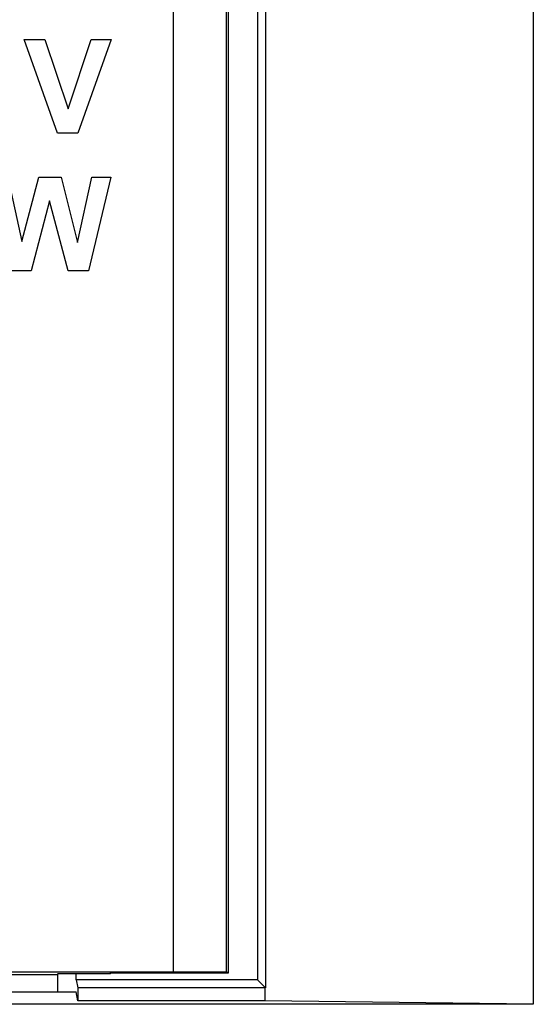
# Model space of a CAD drawing. Header units: millimetres. Extents: x -641 to 119, y -160 to 916.
# Tile 54 of 61: x -400.49 to -390.78, y 519.32 to 537.94. Entities that reach past the tile are written whole.
import ezdxf

# ---------------------------------------------------------------- set-up
doc = ezdxf.new("R2010")
doc.units = ezdxf.units.MM
doc.header["$LTSCALE"] = 32.67
doc.layers.get('0').update_dxf_attribs({"linetype": 'CONTINUOUS'})

msp = doc.modelspace()

# ---------------------------------------------------------------- linework, layer by layer
at = {"color": 7, "linetype": 'Continuous'}
for p, q in [((-395.996, 553.34), (-395.996, 519.782)), ((-396.579, 519.922), (-396.579, 552.277)), ((-395.844, 552.185), (-395.844, 519.63)), ((-390.778, 552.122), (-390.778, 519.317)), ((-397.579, 519.93), (-397.579, 552.021)), ((-396.539, 519.909), (-396.539, 550.682)), ((-399.775, 535.798), (-400.405, 537.568)), ((-400.405, 537.568), (-400.018, 537.568)), ((-400.018, 537.568), (-399.571, 536.258)), ((-399.571, 536.258), (-399.14, 537.568)), ((-398.759, 537.568), (-399.389, 535.798)), ((-399.14, 537.568), (-398.759, 537.568)), ((-399.389, 535.798), (-399.775, 535.798)), ((-400.713, 534.962), (-400.453, 533.746)), ((-400.453, 533.746), (-400.13, 534.962)), ((-400.13, 534.962), (-399.705, 534.962)), ((-399.705, 534.962), (-399.395, 533.726)), ((-399.395, 533.726), (-399.127, 534.962)), ((-398.768, 534.962), (-399.191, 533.193)), ((-399.127, 534.962), (-398.768, 534.962)), ((-399.924, 534.515), (-400.276, 533.193)), ((-399.573, 533.193), (-399.924, 534.515)), ((-400.276, 533.193), (-400.669, 533.193)), ((-399.191, 533.193), (-399.573, 533.193)), ((-439.569, 519.93), (-397.579, 519.93)), ((-400.948, 519.882), (-399.774, 519.882)), ((-398.774, 519.891), (-399.774, 519.891)), ((-399.774, 519.882), (-399.774, 519.552)), ((-399.421, 519.782), (-399.421, 519.891)), ((-398.774, 519.891), (-398.774, 519.909)), ((-398.774, 519.909), (-396.539, 519.909)), ((-396.579, 519.922), (-397.579, 519.93)), ((-396.539, 519.909), (-396.579, 519.922)), ((-399.421, 519.782), (-399.39, 519.63)), ((-395.996, 519.782), (-399.421, 519.782)), ((-395.844, 519.63), (-395.996, 519.782)), ((-400.916, 519.552), (-399.424, 519.552)), ((-399.39, 519.382), (-399.424, 519.552)), ((-399.39, 519.63), (-399.39, 519.382)), ((-395.848, 519.63), (-399.39, 519.63)), ((-395.848, 519.382), (-395.848, 519.63)), ((-390.778, 519.317), (-446.11, 519.317)), ((-395.848, 519.382), (-399.39, 519.382)), ((-390.778, 519.317), (-395.848, 519.382))]:
    msp.add_line(p, q, dxfattribs=at)

doc.saveas('drawing.dxf')
